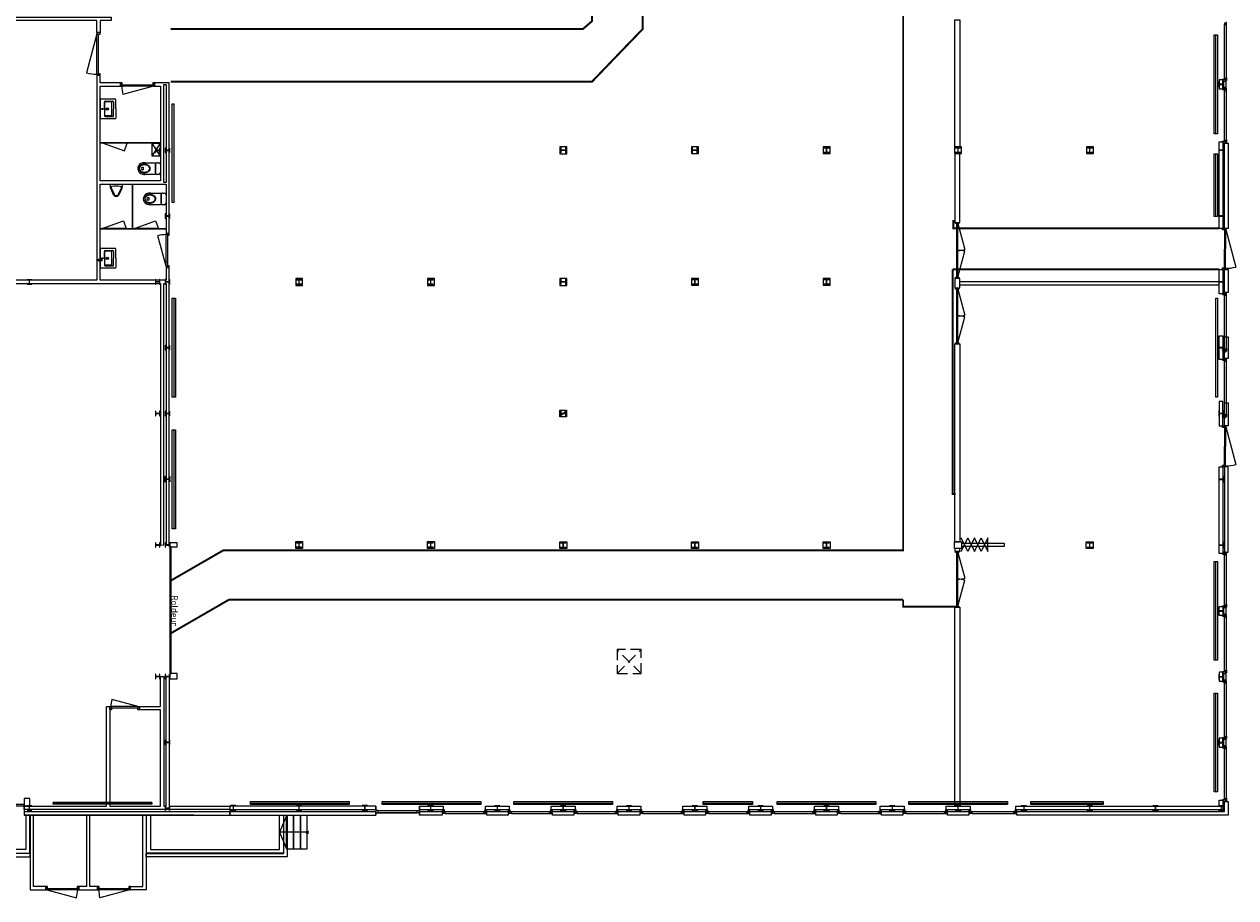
# Model space of a CAD drawing. Header units: millimetres. Extents: x 7256 to 213640, y 21030 to 164335.
# Tile 20 of 70: x 96613 to 133428, y 33740 to 60280. Entities that reach past the tile are written whole.
import ezdxf

# ---------------------------------------------------------------- set-up
doc = ezdxf.new("R2010")
doc.units = ezdxf.units.MM
doc.header["$LTSCALE"] = 100
for name, pattern in [('DASHED2', [9.525, 6.35, -3.175]), ('HIDDEN', [9.525, 6.35, -3.175]), ('HIDDEN2', [4.7625, 3.175, -1.5875])]:
    doc.linetypes.add(name, pattern=pattern)
for name, color, linetype in [('AA28----_KONSTRUKTIE', 252, 'Continuous'), ('AL21----_BUITENWAND', 3, 'Continuous'), ('AL22----_BINNENWAND', 2, 'Continuous'), ('AL24----_TRAPPEN', 8, 'Continuous'), ('AL28----_KONSTRUKTIE_BETON', 3, 'Continuous'), ('AL28----_KONSTRUKTIE_STAAL', 1, 'Continuous'), ('AL31----_BUITENKOZIJNEN', 1, 'Continuous'), ('AL32----_BINNENKOZIJNEN', 1, 'Continuous'), ('AL33----_VLOEROPENINGEN', 1, 'HIDDEN2'), ('AL43----_VLOERAFW_Metaalhal', 8, 'DASHED2'), ('AL51----_RADIATOREN', 8, 'Continuous'), ('AL74----_SANITAIR', 7, 'Continuous')]:
    doc.layers.add(name, color=color, linetype=linetype)
doc.styles.add('KW1C', font='isocpeur.ttf', dxfattribs={"height": 250})

# ---------------------------------------------------------------- blocks, each defined once
blk = doc.blocks.new('HEA 160')
at = {"layer": 'AA28----_KONSTRUKTIE'}
h = blk.add_hatch(color=256, dxfattribs=at)
h.dxf.hatch_style = 1
h.paths.add_polyline_path([(80, -76), (80, -67), (18, -67, -0.414214), (3, -52), (3, 52, -0.414214), (18, 67), (80, 67), (80, 76), (-80, 76), (-80, 67), (-18, 67, -0.414214), (-3, 52), (-3, -52, -0.414214), (-18, -67), (-80, -67), (-80, -76)])
at = {"layer": 'AL28----_KONSTRUKTIE_STAAL'}
blk.add_lwpolyline([(-80, 76), (-80, 67), (-18, 67, -0.414214), (-3, 52), (-3, -52, -0.414214), (-18, -67), (-80, -67), (-80, -76), (80, -76), (80, -67), (18, -67, -0.414214), (3, -52), (3, 52, -0.414214), (18, 67), (80, 67), (80, 76)], format="xyb", close=True, dxfattribs=at)
blk = doc.blocks.new('*U133')
at = {"layer": 'AL32----_BINNENKOZIJNEN'}
for points in [[(-900, 50), (-865, 50), (-865, 9), (-850, 9), (-850, -50), (-900, -50)], [(-865, 9), (-35, 9), (-35, 50), (-865, 50)], [(-50, -50), (-50, 9), (-35, 9), (-35, 50), (0, 50), (0, -50)]]:
    blk.add_lwpolyline(points, close=True, dxfattribs=at)
blk.add_lwpolyline([(-35, 50), (-837, 265)], dxfattribs=at)
blk.add_arc((-35, 50), 830, 165, 180, dxfattribs=at)
blk = doc.blocks.new('*U135')
at = {"layer": 'AL31----_BUITENKOZIJNEN'}
for points in [[(-1250, 50), (-1215, 50), (-1215, 9), (-1200, 9), (-1200, -50), (-1250, -50)], [(-1215, 9), (-35, 9), (-35, 50), (-1215, 50)], [(-50, -50), (-50, 9), (-35, 9), (-35, 50), (0, 50), (0, -50)]]:
    blk.add_lwpolyline(points, close=True, dxfattribs=at)
blk.add_lwpolyline([(-1215, 50), (-74, 356)], dxfattribs=at)
blk.add_arc((-1265, 50), 1230, 0, 14.3972, dxfattribs=at)
blk = doc.blocks.new('*U173')
at = {"layer": 'AL32----_BINNENKOZIJNEN'}
for points in [[(-1700, 50), (-1665, 50), (-1665, -50), (-1700, -50)], [(-1665, 21), (-1665, -21), (-35, -21), (-35, 21)], [(-35, 50), (0, 50), (0, -50), (-35, -50)]]:
    blk.add_lwpolyline(points, close=True, dxfattribs=at)
for points in [[(-850, 21), (-850, -21)], [(-1665, -21), (-878, -232)], [(-35, -21), (-822, -232)]]:
    blk.add_lwpolyline(points, dxfattribs=at)
for centre, start, end in [((-1665, -21), 345, 0.0009), ((-35, -21), 179.9991, 195)]:
    blk.add_arc(centre, 815, start, end, dxfattribs=at)
blk = doc.blocks.new('*U170')
at = {"layer": 'AL32----_BINNENKOZIJNEN'}
for points in [[(-1300, -50), (-1265, -50), (-1265, -9), (-1250, -9), (-1250, 50), (-1300, 50)], [(-50, 50), (-50, -9), (-35, -9), (-35, -50), (0, -50), (0, 50)], [(-1265, -9), (-35, -9), (-35, -50), (-1265, -50)]]:
    blk.add_lwpolyline(points, close=True, dxfattribs=at)
blk.add_lwpolyline([(-1265, -50), (-77, -368)], dxfattribs=at)
blk.add_arc((-1265, -50), 1230, 345, 0, dxfattribs=at)
blk = doc.blocks.new('*U212')
at = {"layer": 'AL31----_BUITENKOZIJNEN'}
for points in [[(-1000, -50), (-965, -50), (-965, -9), (-950, -9), (-950, 50), (-1000, 50)], [(-50, 50), (-50, -9), (-35, -9), (-35, -50), (0, -50), (0, 50)], [(-965, -9), (-35, -9), (-35, -50), (-965, -50)]]:
    blk.add_lwpolyline(points, close=True, dxfattribs=at)
blk.add_lwpolyline([(-965, -50), (-67, -291)], dxfattribs=at)
blk.add_arc((-965, -50), 930, 345, 0, dxfattribs=at)
blk = doc.blocks.new('*U213')
at = {"layer": 'AL31----_BUITENKOZIJNEN'}
for points in [[(-1000, -50), (-965, -50), (-965, -9), (-950, -9), (-950, 50), (-1000, 50)], [(-50, 50), (-50, -9), (-35, -9), (-35, -50), (0, -50), (0, 50)], [(-965, -9), (-35, -9), (-35, -50), (-965, -50)]]:
    blk.add_lwpolyline(points, close=True, dxfattribs=at)
blk.add_lwpolyline([(-35, -50), (-933, -291)], dxfattribs=at)
blk.add_arc((-35, -50), 930, 180, 195, dxfattribs=at)
blk = doc.blocks.new('HEA 140')
at = {"layer": 'AL28----_KONSTRUKTIE_BETON'}
h = blk.add_hatch(color=7, dxfattribs=at)
h.dxf.hatch_style = 1
h.paths.add_polyline_path([(3, -46), (3, 46, -0.414214), (15, 58), (70, 58), (70, 66), (-70, 66), (-70, 58), (-15, 58, -0.414214), (-3, 46), (-3, -46, -0.414214), (-15, -58), (-70, -58), (-70, -66), (70, -66), (70, -58), (15, -58, -0.414214)])
blk.add_lwpolyline([(-70, 66), (-70, 58), (-15, 58, -0.414214), (-3, 46), (-3, -46, -0.414214), (-15, -58), (-70, -58), (-70, -66), (70, -66), (70, -58), (15, -58, -0.414214), (3, -46), (3, 46, -0.414214), (15, 58), (70, 58), (70, 66)], format="xyb", close=True, dxfattribs=at)
blk = doc.blocks.new('*U159')
at = {"layer": 'AL32----_BINNENKOZIJNEN'}
for points in [[(-1030, -50), (-995, -50), (-995, -9), (-980, -9), (-980, 50), (-1030, 50)], [(-50, 50), (-50, -9), (-35, -9), (-35, -50), (0, -50), (0, 50)], [(-995, -9), (-35, -9), (-35, -50), (-995, -50)]]:
    blk.add_lwpolyline(points, close=True, dxfattribs=at)
blk.add_lwpolyline([(-35, -50), (-962, -298)], dxfattribs=at)
blk.add_arc((-35, -50), 960, 180, 195, dxfattribs=at)
blk = doc.blocks.new('74 Wastafel Catelano new light')
at = {"layer": 'AL74----_SANITAIR', "transparency": 33554687}
for p, q in [((-485, 0, 0), (-485, 285, 0)), ((-485, 0, 0), (-485, -285, 0)), ((-460, 310, 0), (-3, 310, 0)), ((-420, 216, 0), (-420, 0, 0)), ((-420, -216, 0), (-420, 0, 0)), ((-155, 241, 0), (-395, 241, 0)), ((-367, 199, 0), (-367, -199, 0)), ((-347, 219, 0), (-166, 219, 0)), ((-146, 199, 0), (-146, -199, 0)), ((-130, 0, 0), (-130, 211, 0)), ((-130, 0, 0), (-130, -216, 0)), ((0, -307, 0), (0, 307, 0)), ((-460, -310, 0), (-3, -310, 0)), ((-155, -241, 0), (-395, -241, 0)), ((-347, -219, 0), (-166, -219, 0))]:
    blk.add_line(p, q, dxfattribs=at)
for radius in [38, 22.5]:
    blk.add_circle((-218, 0, 0), radius, dxfattribs=at)
at = {"layer": 'AL74----_SANITAIR', "linetype": 'HIDDEN', "ltscale": 15, "transparency": 33554687}
blk.add_circle((-66, 0, 0), 17.5, dxfattribs=at)
at = {"layer": 'AL74----_SANITAIR', "transparency": 33554687}
for centre, radius, start, end in [((-460, 285, 0), 25, 90, 180), ((-395, 216, 0), 25, 90, 180), ((-347, 199, 0), 20, 90, 180), ((-166, 199, 0), 20, 0, 90), ((-159, 212, 0), 29.2, 358.7941, 81.7656), ((-3, 307, 0), 3, 0, 90), ((-460, -285, 0), 25, 180, 270), ((-395, -216, 0), 25, 180, 270), ((-347, -199, 0), 20, 180, 270), ((-166, -199, 0), 20, 270, 0), ((-155, -216, 0), 25, 270, 0), ((-3, -307, 0), 3, 270, 0)]:
    blk.add_arc(centre, radius, start, end, dxfattribs=at)
blk.add_ellipse((-133, 0, 0), major_axis=(0, 12.5), ratio=0.087874, dxfattribs=at)
blk = doc.blocks.new('74_koof_standleiding_250x400')
at = {"layer": 'AL74----_SANITAIR', "transparency": 33554687}
for p, q in [((-125, -200), (-125, 200)), ((-125, 200), (125, 200)), ((-125, -200), (125, 200)), ((125, -200), (-125, 200)), ((125, -200), (125, 200)), ((125, -200), (-125, -200))]:
    blk.add_line(p, q, dxfattribs=at)
blk = doc.blocks.new('74_Toiletpot')
at = {"layer": 'AL74----_SANITAIR', "transparency": 33554687}
for points in [[(319, -177), (0, -177), (0, 177), (319, 177)], [(400, -41), (369, -41), (369, 41), (400, 41)]]:
    blk.add_lwpolyline(points, dxfattribs=at)
for points in [[(333, -136, -0.125981), (239, -113, -0.304146), (169, 5, -0.261834), (240, 111, -0.111638), (333, 136, -0.126444)], [(333, -121, -0.127566), (246, -100, -0.304652), (184, 4, -0.261523), (247, 98, -0.110336), (333, 121, -0.110336), (420, 98, -0.261523), (483, 4, -0.304652), (421, -100, -0.126731), (333, -121, 0.126731)], [(319, -177, 0.139383), (446, -150, 0.303167), (539, 7, 0.262403), (446, 148, 0.126345), (319, 177)], [(333, -136, 0.125981), (427, -113, 0.304146), (498, 5, 0.261834), (427, 111, 0.111638), (333, 136, 0.126444)]]:
    blk.add_lwpolyline(points, format="xyb", dxfattribs=at)
blk.add_arc((394, 0), 42, 279.2709, 80.7291, dxfattribs=at)
blk = doc.blocks.new('74_Stortbak')
at = {"layer": 'AL74----_SANITAIR', "transparency": 33554687}
for p, q in [((-150, -123), (-150, 131)), ((-100, 181), (-50, 181)), ((0, 131), (0, -131)), ((-50, -173), (-100, -173))]:
    blk.add_line(p, q, dxfattribs=at)
for centre, start, end in [((-100, 131), 90, 180), ((-50, 131), 0, 90), ((-100, -123), 180, 270), ((-50, -123), 270, 0)]:
    blk.add_arc(centre, 50, start, end, dxfattribs=at)
blk = doc.blocks.new('WC 24')
at = {"layer": 'AL74----_SANITAIR'}
blk.add_blockref('74_Stortbak', (150, -8), dxfattribs=at)
at = {"layer": 'AL74----_SANITAIR', "transparency": 33554687}
blk.add_blockref('74_Toiletpot', (150, -4), dxfattribs=at)
blk = doc.blocks.new('*U220')
at = {"layer": 'AL74----_SANITAIR', "linetype": 'ByBlock', "lineweight": 15, "transparency": 33554687}
for p, q in [((175, -75), (175, 0)), ((-160, -146), (-82, -321)), ((-137, -136), (-59, -311)), ((59, -311), (137, -136)), ((82, -321), (160, -146)), ((137, -136), (137, -136))]:
    blk.add_line(p, q, dxfattribs=at)
blk.add_lwpolyline([(175, 0), (-175, 0), (-175, -75)], dxfattribs=at)
for centre, radius, start, end in [((0, -75), 175, 180.0006, 203.875), ((-114, -94), 34.7, 103.2994, 189.4108), ((0, -75), 150, 189.4129, 203.8777), ((0, -575), 529, 76.7003, 103.2997), ((0, -285), 90, 203.8766, 336.1234), ((0, -285), 65, 203.877, 336.123), ((114, -94), 34.7, 350.5906, 76.7032), ((0, -75), 150, 336.1241, 350.5875), ((0, -75), 175, 336.1234, 359.9993)]:
    blk.add_arc(centre, radius, start, end, dxfattribs=at)
blk = doc.blocks.new('74_kraan_01')
at = {"layer": 'AL74----_SANITAIR', "transparency": 33554687}
for p, q in [((-19, -22), (-22, 0)), ((-19, -102), (-19, -22)), ((19, -22), (22, 0)), ((19, -22), (19, -102))]:
    blk.add_line(p, q, dxfattribs=at)
blk.add_circle((0, 0), 21.8, dxfattribs=at)
blk.add_arc((0, -102), 19.4, 180, 0, dxfattribs=at)
blk = doc.blocks.new('33_kruipluik_730x730')
at = {"layer": 'AL33----_VLOEROPENINGEN'}
for p, q in [((365, -365), (-365, 365)), ((-365, -365), (365, 365))]:
    blk.add_line(p, q, dxfattribs=at)
blk.add_lwpolyline([(-365, 365), (-365, -365), (365, -365), (365, 365)], close=True, dxfattribs=at)
blk = doc.blocks.new('Route metaalhal')
at = {"layer": 'AL43----_VLOERAFW_Metaalhal', "const_width": 60}
for points in [[(46, -3798), (46, -1695), (6476, -1695), (6476, -1900)], [(-3496, -24055), (6476, -24055), (6476, -1900)], [(-15784, -8220), (-3257, -8220), (-2980, -7981), (-2980, -3903)], [(-1440, -3903), (-1440, -8220), (-2980, -9820), (-15784, -9820)], [(-2980, -3903), (-3655, -3903)], [(-1440, -3903), (46, -3903)], [(16080, -14275), (8003, -14275), (8003, -14051), (8043, -14051)], [(9130, -15525), (8630, -15525), (7976, -15525)], [(7976, -15525), (7976, -22350), (8073, -22350)], [(8630, -15525), (9630, -15525), (16080, -15525)], [(-14178, -24055), (-3496, -24055), (-3496, -24055), (-14178, -24055), (-15773, -24976)], [(-2014, -25555), (-14005, -25555), (-15773, -26576)], [(6476, -25555), (-2044, -25555), (-2044, -25555)], [(6476, -25555), (6476, -25768), (8073, -25768)]]:
    blk.add_lwpolyline(points, dxfattribs=at)

msp = doc.modelspace()

# ---------------------------------------------------------------- hatches: boundary and pattern name
at = {"layer": 'AL24----_TRAPPEN', "linetype": 'Continuous', "lineweight": 0}
msp.add_hatch(color=256, dxfattribs=at).paths.add_polyline_path([(105213, 35767, 1), (105213, 35692, 1)])
msp.add_hatch(color=256, dxfattribs=at).paths.add_polyline_path([(105213, 35767, 1), (105213, 35692, 1)])

# ---------------------------------------------------------------- linework, layer by layer
at = {"layer": 'AL21----_BUITENWAND'}
for points in [[(132926, 58316), (133036, 58316), (133036, 58592), (132926, 58592)], [(132925, 56707), (133035, 56707), (133035, 54079), (132925, 54079)], [(133088, 56669), (133198, 56669), (133198, 54079), (133085, 54079)], [(132925, 52829), (133035, 52829), (133035, 52091), (132925, 52091)], [(133085, 52829), (133195, 52829), (133195, 52129), (133085, 52129)], [(132925, 50817), (133035, 50817), (133035, 50091), (132925, 50091)], [(133085, 50779), (133195, 50779), (133195, 50129), (133085, 50129)], [(132925, 48079), (133035, 48079), (133035, 48817), (132925, 48817)], [(133085, 48779), (133195, 48779), (133195, 48079), (133085, 48079)], [(132925, 46829), (133035, 46829), (133035, 44201), (132925, 44201)], [(133085, 44239), (133195, 44239), (133195, 46829), (133085, 46829)], [(132925, 42592), (133035, 42592), (133035, 42316), (132925, 42316)], [(132925, 40592), (132925, 40316), (133035, 40316), (133035, 40592)], [(96614, 36519), (99113, 36519), (99113, 39547), (99212, 39547), (99212, 36519), (100751, 36519), (100751, 39447), (100112, 39447), (100112, 39547), (100751, 39547), (100751, 40461), (100851, 40461), (100851, 36519), (100921, 36519), (100921, 40458), (101021, 40458), (101021, 36519), (102865, 36519), (102865, 36419), (96614, 36419)], [(132925, 38316), (133035, 38316), (133035, 38592), (132925, 38592)], [(107302, 36419), (107302, 36519), (102865, 36519), (102865, 36419)], [(108621, 36524), (109347, 36524), (109347, 36414), (108621, 36414)], [(110627, 36519), (111353, 36519), (111353, 36409), (110627, 36409)], [(112627, 36519), (113353, 36519), (113353, 36409), (112627, 36409)], [(114627, 36519), (115353, 36519), (115353, 36409), (114627, 36409)], [(116627, 36519), (117353, 36519), (117353, 36409), (116627, 36409)], [(118627, 36519), (119353, 36519), (119353, 36409), (118627, 36409)], [(120627, 36519), (121353, 36519), (121353, 36409), (120627, 36409)], [(122627, 36519), (123353, 36519), (123353, 36409), (122627, 36409)], [(124627, 36519), (125353, 36519), (125353, 36409), (124627, 36409)], [(126740, 36409), (126740, 36519), (132925, 36519), (132925, 36707), (133035, 36707), (133035, 36409)], [(126778, 36249), (126778, 36359), (133085, 36359), (133085, 36669), (133195, 36669), (133195, 36249)], [(102865, 36349), (102865, 36249), (107302, 36249), (107302, 36349)], [(108621, 36359), (109315, 36359), (109315, 36249), (108621, 36249)], [(110665, 36359), (111315, 36359), (111315, 36249), (110665, 36249)], [(112665, 36359), (113315, 36359), (113315, 36249), (112665, 36249)], [(114665, 36359), (115315, 36359), (115315, 36249), (114665, 36249)], [(116665, 36359), (117315, 36359), (117315, 36249), (116665, 36249)], [(118665, 36359), (119315, 36359), (119315, 36249), (118665, 36249)], [(120665, 36359), (121315, 36359), (121315, 36249), (120665, 36249)], [(122665, 36359), (123315, 36359), (123315, 36249), (122665, 36249)], [(124665, 36359), (125315, 36359), (125315, 36249), (124665, 36249)]]:
    msp.add_lwpolyline(points, close=True, dxfattribs=at)
for points in [[(96614, 36519), (96614, 36249)], [(102865, 36519), (102865, 36249)], [(102865, 36519), (102865, 36249)], [(107302, 36519), (107302, 36249)], [(108621, 36524), (108621, 36249)], [(92507, 36249), (92507, 34980), (96789, 34980), (96789, 35080), (92607, 35080), (92607, 36249)], [(92617, 36249), (92617, 35090), (96784, 35090), (96784, 36249)], [(96664, 36249), (96664, 35210), (92737, 35210), (92737, 36249)], [(101766, 36349), (96614, 36349)], [(101766, 36249), (96614, 36249)], [(96794, 36249), (96794, 33980), (97268, 33980), (97268, 34080), (96894, 34080), (96894, 36249)], [(98505, 36249), (98505, 34080), (98268, 34080), (98268, 33980), (98843, 33980), (98843, 34080), (98605, 34080), (98605, 36249)], [(100317, 36249), (100317, 33980), (99842, 33980), (99842, 34080), (100217, 34080), (100217, 36249)], [(104604, 36249), (104604, 34980), (100322, 34980), (100322, 35080), (104504, 35080), (104504, 36249)], [(104494, 36249), (104494, 35090), (100327, 35090), (100327, 36249)], [(100447, 36249), (100447, 35210), (104374, 35210), (104374, 36249)], [(96789, 34980), (96789, 35210), (96784, 35210)]]:
    msp.add_lwpolyline(points, dxfattribs=at)
at = {"layer": 'AL21----_BUITENWAND', "linetype": 'Continuous', "lineweight": 0, "flags": 128}
msp.add_lwpolyline([(96784, 35090), (96784, 35210)], dxfattribs=at)
at = {"layer": 'AL22----_BINNENWAND'}
for points in [[(92839, 60397), (92838, 60497), (99254, 60497), (99254, 60397), (98923, 60397), (98923, 60028), (98823, 60028), (98823, 60397)], [(124888, 60410), (125038, 60410), (125038, 56559), (124888, 56559)], [(100851, 58448), (100921, 58448), (100921, 55470), (100851, 55470)], [(112891, 56556), (112891, 56346), (113101, 56346), (113101, 56556)], [(116891, 56559), (116891, 56349), (117101, 56349), (117101, 56559)], [(120888, 56559), (120888, 56349), (121098, 56349), (121098, 56559)], [(124885, 56559), (124885, 56349), (125095, 56349), (125095, 56559)], [(124888, 56349), (124888, 54259), (125038, 54259), (125038, 56349)], [(128894, 56559), (128894, 56349), (129104, 56349), (129104, 56559)], [(104861, 52557), (104861, 52347), (105071, 52347), (105071, 52557)], [(108865, 52557), (108865, 52347), (109075, 52347), (109075, 52557)], [(112891, 52556), (112891, 52346), (113101, 52346), (113101, 52556)], [(116894, 52559), (116894, 52349), (117104, 52349), (117104, 52559)], [(120894, 52559), (120894, 52349), (121104, 52349), (121104, 52559)], [(124888, 52559), (124888, 52268), (125038, 52268), (125038, 52559)], [(124888, 50568), (125038, 50568), (125038, 44559), (124888, 44559)], [(112885, 48559), (113095, 48559), (113095, 48349), (112885, 48349)], [(104861, 44563), (105071, 44563), (105071, 44353), (104861, 44353)], [(108865, 44563), (109075, 44563), (109075, 44353), (108865, 44353)], [(112888, 44559), (113098, 44559), (113098, 44349), (112888, 44349)], [(116888, 44559), (117098, 44559), (117098, 44349), (116888, 44349)], [(120894, 44559), (121104, 44559), (121104, 44349), (120894, 44349)], [(124885, 44559), (125095, 44559), (125095, 44349), (124885, 44349)], [(128885, 44559), (129095, 44559), (129095, 44349), (128885, 44349)], [(124888, 44349), (124888, 44268), (125038, 44268), (125038, 44349)]]:
    msp.add_lwpolyline(points, close=True, dxfattribs=at)
for points in [[(92838, 52402), (100751, 52402), (100751, 44457), (100851, 44458), (100851, 52402), (100921, 52402), (100921, 44457), (101021, 44457), (101021, 52892), (100921, 52892), (100921, 52502), (98923, 52502), (98923, 55420), (100921, 55420), (100921, 53922), (101021, 53922), (101021, 58498), (100572, 58498), (100572, 58398), (100751, 58398), (100751, 55520), (98923, 55520), (98923, 58398), (99542, 58398), (99542, 58498), (98923, 58498), (98923, 58728), (98823, 58728), (98823, 52502), (92839, 52502)], [(125038, 52463), (132925, 52463)], [(125038, 52363), (132925, 52363)], [(112885, 48349), (113095, 48559)], [(125084, 44256), (125287, 44675), (125490, 44256), (125692, 44675), (125895, 44256), (125895, 44675), (125692, 44256), (125490, 44675), (125287, 44256), (125084, 44675)], [(125095, 44516), (126389, 44516), (126389, 44416), (125095, 44416)], [(124888, 36519), (124888, 42568), (125038, 42568), (125038, 36519)]]:
    msp.add_lwpolyline(points, dxfattribs=at)
at = {"layer": 'AL24----_TRAPPEN', "linetype": 'Continuous', "lineweight": 0}
for p, q in [((104584, 36229), (104374, 35729)), ((104584, 36229), (104584, 35230)), ((104584, 35230), (104584, 36229)), ((104794, 36229), (104794, 35230)), ((104794, 35230), (104794, 36229)), ((105003, 36229), (105003, 35230)), ((105003, 35230), (105003, 36229)), ((105213, 35230), (105213, 36229)), ((104584, 35729), (104374, 35729)), ((104374, 35729), (104584, 35230)), ((105003, 35729), (104584, 35729)), ((105213, 35729), (105003, 35729)), ((104584, 35230), (104794, 35230)), ((104794, 35230), (105003, 35230)), ((105003, 35230), (105213, 35230))]:
    msp.add_line(p, q, dxfattribs=at)
at = {"layer": 'AL24----_TRAPPEN', "linetype": 'Continuous', "lineweight": 0, "flags": 128}
msp.add_lwpolyline([(105213, 35767, 1), (105213, 35692, 1)], format="xyb", close=True, dxfattribs=at)
at = {"layer": 'AL31----_BUITENKOZIJNEN'}
for points in [[(133089, 60272), (133126, 60272), (133126, 60254), (133149, 60254), (133149, 60334), (133126, 60334), (133126, 60316), (133089, 60316)], [(133021, 58592), (133021, 58610), (133089, 58610), (133089, 58592)], [(133036, 58554), (133126, 58554), (133126, 58592), (133036, 58592)], [(133089, 58592), (133089, 58636), (133126, 58636), (133126, 58654), (133149, 58654), (133149, 58574), (133126, 58574), (133126, 58592)], [(133021, 58316), (133021, 58298), (133089, 58298), (133089, 58316)], [(133036, 58316), (133126, 58316), (133126, 58354), (133036, 58354)], [(133089, 58272), (133126, 58272), (133126, 58254), (133149, 58254), (133149, 58334), (133126, 58334), (133126, 58316), (133089, 58316)], [(133021, 56707), (133021, 56725), (133089, 56725), (133089, 56707)], [(133036, 56669), (133126, 56669), (133126, 56707), (133036, 56707)], [(133089, 56707), (133089, 56751), (133126, 56751), (133126, 56769), (133149, 56769), (133149, 56689), (133126, 56689), (133126, 56707)], [(133020, 52091), (133020, 52073), (133088, 52073), (133088, 52091)], [(133035, 52091), (133125, 52091), (133125, 52129), (133035, 52129)], [(133088, 52047), (133125, 52047), (133125, 52029), (133148, 52029), (133148, 52109), (133125, 52109), (133125, 52091), (133088, 52091)], [(133020, 50367), (133020, 50385), (133088, 50385), (133088, 50367)], [(133020, 50091), (133020, 50073), (133088, 50073), (133088, 50091)], [(133035, 50329), (133125, 50329), (133125, 50367), (133035, 50367)], [(133035, 50091), (133125, 50091), (133125, 50129), (133035, 50129)], [(133088, 50367), (133088, 50411), (133125, 50411), (133125, 50429), (133148, 50429), (133148, 50349), (133125, 50349), (133125, 50367)], [(133088, 50047), (133125, 50047), (133125, 50029), (133148, 50029), (133148, 50109), (133125, 50109), (133125, 50091), (133088, 50091)], [(133020, 48367), (133020, 48385), (133088, 48385), (133088, 48367)], [(133035, 48329), (133125, 48329), (133125, 48367), (133035, 48367)], [(133088, 48367), (133088, 48411), (133125, 48411), (133125, 48429), (133148, 48429), (133148, 48349), (133125, 48349), (133125, 48367)], [(101033, 44528), (101033, 44403), (101258, 44403), (101258, 44528)], [(101073, 44403), (101033, 44403), (101033, 40556), (101073, 40556)], [(133020, 44201), (133020, 44183), (133088, 44183), (133088, 44201)], [(133035, 44201), (133125, 44201), (133125, 44239), (133035, 44239)], [(133088, 44157), (133125, 44157), (133125, 44139), (133148, 44139), (133148, 44219), (133125, 44219), (133125, 44201), (133088, 44201)], [(133020, 42592), (133020, 42610), (133088, 42610), (133088, 42592)], [(133035, 42554), (133125, 42554), (133125, 42592), (133035, 42592)], [(133035, 42316), (133125, 42316), (133125, 42354), (133035, 42354)], [(133088, 42592), (133088, 42636), (133125, 42636), (133125, 42654), (133148, 42654), (133148, 42574), (133125, 42574), (133125, 42592)], [(133020, 42316), (133020, 42298), (133088, 42298), (133088, 42316)], [(133088, 42272), (133125, 42272), (133125, 42254), (133148, 42254), (133148, 42334), (133125, 42334), (133125, 42316), (133088, 42316)], [(101033, 40556), (101033, 40391), (101258, 40391), (101258, 40556)], [(133020, 40592), (133020, 40610), (133088, 40610), (133088, 40592)], [(133035, 40554), (133125, 40554), (133125, 40592), (133035, 40592)], [(133088, 40592), (133088, 40636), (133125, 40636), (133125, 40654), (133148, 40654), (133148, 40574), (133125, 40574), (133125, 40592)], [(133020, 40316), (133020, 40298), (133088, 40298), (133088, 40316)], [(133035, 40316), (133125, 40316), (133125, 40354), (133035, 40354)], [(133088, 40272), (133125, 40272), (133125, 40254), (133148, 40254), (133148, 40334), (133125, 40334), (133125, 40316), (133088, 40316)], [(133020, 38592), (133020, 38610), (133088, 38610), (133088, 38592)], [(133020, 38316), (133020, 38298), (133088, 38298), (133088, 38316)], [(133035, 38554), (133125, 38554), (133125, 38592), (133035, 38592)], [(133035, 38316), (133125, 38316), (133125, 38354), (133035, 38354)], [(133088, 38592), (133088, 38636), (133125, 38636), (133125, 38654), (133148, 38654), (133148, 38574), (133125, 38574), (133125, 38592)], [(133088, 38272), (133125, 38272), (133125, 38254), (133148, 38254), (133148, 38334), (133125, 38334), (133125, 38316), (133088, 38316)], [(93164, 36570), (93164, 36530), (96614, 36530), (96614, 36570)], [(96614, 36530), (96779, 36530), (96779, 36755), (96614, 36755)], [(133020, 36707), (133020, 36725), (133088, 36725), (133088, 36707)], [(133035, 36669), (133125, 36669), (133125, 36707), (133035, 36707)], [(133088, 36707), (133088, 36751), (133125, 36751), (133125, 36769), (133148, 36769), (133148, 36689), (133125, 36689), (133125, 36707)], [(96614, 36349), (96614, 36249), (102865, 36249), (102865, 36349)], [(107302, 36389), (107302, 36319), (107382, 36319), (107382, 36335), (107365, 36335), (107365, 36389)], [(108621, 36389), (108621, 36319), (108541, 36319), (108541, 36335), (108558, 36335), (108558, 36389)], [(109315, 36409), (109315, 36319), (109353, 36319), (109353, 36409)], [(109353, 36356), (109397, 36356), (109397, 36319), (109415, 36319), (109415, 36296), (109335, 36296), (109335, 36319), (109353, 36319)], [(109353, 36424), (109371, 36424), (109371, 36356), (109353, 36356)], [(110583, 36356), (110583, 36319), (110565, 36319), (110565, 36296), (110645, 36296), (110645, 36319), (110627, 36319), (110627, 36356)], [(110627, 36424), (110609, 36424), (110609, 36356), (110627, 36356)], [(110627, 36409), (110627, 36319), (110665, 36319), (110665, 36409)], [(111315, 36409), (111315, 36319), (111353, 36319), (111353, 36409)], [(111353, 36356), (111397, 36356), (111397, 36319), (111415, 36319), (111415, 36296), (111335, 36296), (111335, 36319), (111353, 36319)], [(111353, 36424), (111371, 36424), (111371, 36356), (111353, 36356)], [(112583, 36356), (112583, 36319), (112565, 36319), (112565, 36296), (112645, 36296), (112645, 36319), (112627, 36319), (112627, 36356)], [(112627, 36424), (112609, 36424), (112609, 36356), (112627, 36356)], [(112627, 36409), (112627, 36319), (112665, 36319), (112665, 36409)], [(113315, 36409), (113315, 36319), (113353, 36319), (113353, 36409)], [(113353, 36356), (113397, 36356), (113397, 36319), (113415, 36319), (113415, 36296), (113335, 36296), (113335, 36319), (113353, 36319)], [(113353, 36424), (113371, 36424), (113371, 36356), (113353, 36356)], [(114583, 36356), (114583, 36319), (114565, 36319), (114565, 36296), (114645, 36296), (114645, 36319), (114627, 36319), (114627, 36356)], [(114627, 36424), (114609, 36424), (114609, 36356), (114627, 36356)], [(114627, 36409), (114627, 36319), (114665, 36319), (114665, 36409)], [(115315, 36409), (115315, 36319), (115353, 36319), (115353, 36409)], [(115353, 36356), (115397, 36356), (115397, 36319), (115415, 36319), (115415, 36296), (115335, 36296), (115335, 36319), (115353, 36319)], [(115353, 36424), (115371, 36424), (115371, 36356), (115353, 36356)], [(116583, 36356), (116583, 36319), (116565, 36319), (116565, 36296), (116645, 36296), (116645, 36319), (116627, 36319), (116627, 36356)], [(116627, 36424), (116609, 36424), (116609, 36356), (116627, 36356)], [(116627, 36409), (116627, 36319), (116665, 36319), (116665, 36409)], [(117315, 36409), (117315, 36319), (117353, 36319), (117353, 36409)], [(117353, 36356), (117397, 36356), (117397, 36319), (117415, 36319), (117415, 36296), (117335, 36296), (117335, 36319), (117353, 36319)], [(117353, 36424), (117371, 36424), (117371, 36356), (117353, 36356)], [(118583, 36356), (118583, 36319), (118565, 36319), (118565, 36296), (118645, 36296), (118645, 36319), (118627, 36319), (118627, 36356)], [(118627, 36424), (118609, 36424), (118609, 36356), (118627, 36356)], [(118627, 36409), (118627, 36319), (118665, 36319), (118665, 36409)], [(119315, 36409), (119315, 36319), (119353, 36319), (119353, 36409)], [(119353, 36356), (119397, 36356), (119397, 36319), (119415, 36319), (119415, 36296), (119335, 36296), (119335, 36319), (119353, 36319)], [(119353, 36424), (119371, 36424), (119371, 36356), (119353, 36356)], [(120583, 36356), (120583, 36319), (120565, 36319), (120565, 36296), (120645, 36296), (120645, 36319), (120627, 36319), (120627, 36356)], [(120627, 36424), (120609, 36424), (120609, 36356), (120627, 36356)], [(120627, 36409), (120627, 36319), (120665, 36319), (120665, 36409)], [(121315, 36409), (121315, 36319), (121353, 36319), (121353, 36409)], [(121353, 36356), (121397, 36356), (121397, 36319), (121415, 36319), (121415, 36296), (121335, 36296), (121335, 36319), (121353, 36319)], [(121353, 36424), (121371, 36424), (121371, 36356), (121353, 36356)], [(122583, 36356), (122583, 36319), (122565, 36319), (122565, 36296), (122645, 36296), (122645, 36319), (122627, 36319), (122627, 36356)], [(122627, 36424), (122609, 36424), (122609, 36356), (122627, 36356)], [(122627, 36409), (122627, 36319), (122665, 36319), (122665, 36409)], [(123315, 36409), (123315, 36319), (123353, 36319), (123353, 36409)], [(123353, 36356), (123397, 36356), (123397, 36319), (123415, 36319), (123415, 36296), (123335, 36296), (123335, 36319), (123353, 36319)], [(123353, 36424), (123371, 36424), (123371, 36356), (123353, 36356)], [(124583, 36356), (124583, 36319), (124565, 36319), (124565, 36296), (124645, 36296), (124645, 36319), (124627, 36319), (124627, 36356)], [(124627, 36424), (124609, 36424), (124609, 36356), (124627, 36356)], [(124627, 36409), (124627, 36319), (124665, 36319), (124665, 36409)], [(125314, 36409), (125314, 36319), (125352, 36319), (125352, 36409)], [(125352, 36356), (125396, 36356), (125396, 36319), (125414, 36319), (125414, 36296), (125334, 36296), (125334, 36319), (125352, 36319)], [(125352, 36424), (125370, 36424), (125370, 36356), (125352, 36356)], [(126696, 36356), (126696, 36319), (126678, 36319), (126678, 36296), (126758, 36296), (126758, 36319), (126740, 36319), (126740, 36356)], [(126740, 36424), (126722, 36424), (126722, 36356), (126740, 36356)], [(126740, 36409), (126740, 36319), (126778, 36319), (126778, 36409)]]:
    msp.add_lwpolyline(points, close=True, dxfattribs=at)
for points in [[(133089, 58636), (133089, 60272)], [(133149, 58654), (133149, 60254)], [(133126, 58554), (133126, 58354)], [(133089, 56751), (133089, 58272)], [(133149, 56769), (133149, 58254)], [(133088, 50411), (133088, 52047)], [(133148, 50429), (133148, 52029)], [(133088, 48411), (133088, 50047)], [(133148, 48429), (133148, 50029)], [(133088, 42636), (133088, 44157)], [(133148, 42654), (133148, 44139)], [(133125, 42554), (133125, 42354)], [(133088, 40636), (133088, 42272)], [(133148, 40654), (133148, 42254)], [(133125, 40554), (133125, 40354)], [(133088, 38636), (133088, 40272)], [(133148, 38654), (133148, 40254)], [(133125, 38554), (133125, 38354)], [(133088, 36751), (133088, 38272)], [(133148, 36769), (133148, 38254)], [(96614, 36519), (96614, 36249)], [(107365, 36389), (108558, 36389)], [(107382, 36335), (108541, 36335)], [(107382, 36319), (108541, 36319)], [(109397, 36356), (110583, 36356)], [(109415, 36296), (110565, 36296)], [(111397, 36356), (112583, 36356)], [(111415, 36296), (112565, 36296)], [(113397, 36356), (114583, 36356)], [(113415, 36296), (114565, 36296)], [(115397, 36356), (116583, 36356)], [(115415, 36296), (116565, 36296)], [(117397, 36356), (118583, 36356)], [(117415, 36296), (118565, 36296)], [(119397, 36356), (120583, 36356)], [(119415, 36296), (120565, 36296)], [(121397, 36356), (122583, 36356)], [(121415, 36296), (122565, 36296)], [(123397, 36356), (124583, 36356)], [(123415, 36296), (124565, 36296)], [(125397, 36356), (126696, 36356)], [(125414, 36296), (126678, 36296)]]:
    msp.add_lwpolyline(points, dxfattribs=at)
at = {"layer": 'AL32----_BINNENKOZIJNEN'}
for p, q in [((100751, 56680), (98923, 56680, 0)), ((100751, 56670), (98923, 56670, 0)), ((99898, 54070), (99898, 55420)), ((99908, 54070), (99908, 55420)), ((98923, 54070), (100921, 54070)), ((98923, 54060), (100921, 54060))]:
    msp.add_line(p, q, dxfattribs=at)
at = {"layer": 'AL32----_BINNENKOZIJNEN', "elevation": 0}
msp.add_lwpolyline([(99013, 56670), (99657, 56435), (99743, 56670), (99013, 56670)], dxfattribs=at)
at = {"layer": 'AL32----_BINNENKOZIJNEN'}
for points in [[(98984, 54070), (99629, 54305), (99714, 54070), (98984, 54070)], [(99960, 54070), (100604, 54305), (100690, 54070), (99960, 54070)]]:
    msp.add_lwpolyline(points, dxfattribs=at)
at = {"layer": 'AL51----_RADIATOREN'}
for points in [[(132775, 59954), (132875, 59954), (132875, 56954), (132775, 56954)], [(101155, 54863), (101105, 54863), (101105, 57863), (101155, 57863)], [(132775, 56343), (132875, 56343), (132875, 54443), (132775, 54443)], [(101205, 48954), (101105, 48954), (101105, 51954), (101205, 51954)], [(132825, 51954), (132875, 51954), (132875, 48954), (132825, 48954)], [(101205, 44954), (101105, 44954), (101105, 47954), (101205, 47954)], [(132775, 43954), (132875, 43954), (132875, 40954), (132775, 40954)], [(132775, 39954), (132875, 39954), (132875, 36954), (132775, 36954)], [(97490, 36580), (97490, 36630), (100490, 36630), (100490, 36580)], [(106490, 36669), (106490, 36569), (103490, 36569), (103490, 36669)], [(110490, 36669), (110490, 36569), (107490, 36569), (107490, 36669)], [(114490, 36669), (114490, 36569), (111490, 36569), (111490, 36669)], [(118740, 36669), (118740, 36569), (117240, 36569), (117240, 36669)], [(122490, 36669), (122490, 36569), (119490, 36569), (119490, 36669)], [(126490, 36669), (126490, 36569), (123490, 36569), (123490, 36669)], [(129402, 36669), (129402, 36569), (127202, 36569), (127202, 36669)]]:
    msp.add_lwpolyline(points, close=True, dxfattribs=at)
for points in [[(132825, 56954), (132825, 59954)], [(101155, 57863), (101155, 54863)], [(132825, 54443), (132825, 56343)], [(101155, 51954), (101155, 48954)], [(132825, 48954), (132825, 51954)], [(101155, 47954), (101155, 44954)], [(132825, 40954), (132825, 43954)], [(132825, 36954), (132825, 39954)], [(100490, 36630), (97490, 36630)], [(103490, 36619), (106490, 36619)], [(107490, 36619), (110490, 36619)], [(111490, 36619), (114490, 36619)], [(117240, 36619), (118740, 36619)], [(119490, 36619), (122490, 36619)], [(123490, 36619), (126490, 36619)], [(127202, 36619), (129402, 36619)]]:
    msp.add_lwpolyline(points, dxfattribs=at)

# ---------------------------------------------------------------- block references
at = {"layer": 'AL22----_BINNENWAND'}
msp.add_blockref('33_kruipluik_730x730', (114992, 40916), dxfattribs=at)
at = {"layer": 'AL28----_KONSTRUKTIE_BETON', "rotation": 90}
for name, p in [('HEA 160', (132990, 58454)), ('HEA 140', (100666, 56450)), ('HEA 140', (100966, 56450)), ('HEA 160', (112990, 56454)), ('HEA 160', (116990, 56454)), ('HEA 160', (132990, 56454)), ('HEA 140', (100966, 54451)), ('HEA 160', (132990, 54454)), ('HEA 140', (100666, 52452)), ('HEA 140', (100966, 52452)), ('HEA 160', (112990, 52454)), ('HEA 160', (132990, 52454)), ('HEA 140', (100966, 50454)), ('HEA 160', (132990, 50454)), ('HEA 140', (100666, 48455)), ('HEA 140', (100966, 48455)), ('HEA 160', (112990, 48454)), ('HEA 160', (132990, 48454)), ('HEA 160', (100966, 46457)), ('HEA 160', (132990, 46454)), ('HEA 140', (100666, 44458)), ('HEA 140', (100966, 44458)), ('HEA 160', (132990, 44454)), ('HEA 160', (132990, 42454)), ('HEA 140', (100666, 40461)), ('HEA 140', (100966, 40461)), ('HEA 160', (132990, 40454)), ('HEA 140', (100966, 38462)), ('HEA 160', (132990, 38454)), ('HEA 140', (100966, 36464))]:
    msp.add_blockref(name, p, dxfattribs=at)
at = {"layer": 'AL28----_KONSTRUKTIE_BETON'}
for name, p in [('HEA 160', (120990, 56454)), ('HEA 160', (124990, 56454)), ('HEA 160', (128990, 56454)), ('HEA 140', (96769, 52452)), ('HEA 160', (104963, 52452)), ('HEA 160', (108961, 52452)), ('HEA 160', (116990, 52454)), ('HEA 160', (120990, 52454)), ('HEA 160', (104963, 44458)), ('HEA 160', (108961, 44458)), ('HEA 160', (112990, 44454)), ('HEA 160', (116990, 44454)), ('HEA 160', (120990, 44454)), ('HEA 160', (128990, 44454)), ('HEA 140', (96769, 36464)), ('HEA 160', (102965, 36464)), ('HEA 160', (104963, 36464)), ('HEA 160', (106962, 36464)), ('HEA 160', (108961, 36464)), ('HEA 160', (110990, 36454)), ('HEA 160', (112990, 36454)), ('HEA 160', (114990, 36454)), ('HEA 160', (116990, 36454)), ('HEA 160', (118990, 36454)), ('HEA 160', (120990, 36454)), ('HEA 160', (122990, 36454)), ('HEA 160', (124990, 36454)), ('HEA 160', (126990, 36454)), ('HEA 160', (128990, 36454)), ('HEA 160', (130990, 36454)), ('HEA 160', (132990, 36454))]:
    msp.add_blockref(name, p, dxfattribs=at)
at = {"layer": 'AL31----_BUITENKOZIJNEN', "rotation": 269.9263567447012}
for p in [(133070, 52829), (133070, 46829)]:
    msp.add_blockref('*U135', p, dxfattribs=at)
at = {"layer": 'AL31----_BUITENKOZIJNEN'}
for name, p in [('*U212', (98268, 34030)), ('*U213', (99842, 34030))]:
    msp.add_blockref(name, p, dxfattribs=at)
at = {"layer": 'AL32----_BINNENKOZIJNEN'}
for name, p, rotation in [('*U170', (98873, 58728), 270), ('*U173', (124963, 54259), 90), ('*U159', (100971, 52892), 270), ('*U173', (124963, 52268), 90), ('*U173', (124963, 44268), 90)]:
    msp.add_blockref(name, p, dxfattribs=dict(at, rotation=rotation))
for name, p in [('*U159', (100572, 58448)), ('*U133', (100112, 39497))]:
    msp.add_blockref(name, p, dxfattribs=at)
at = {"layer": 'AL43----_VLOERAFW_Metaalhal'}
msp.add_blockref('Route metaalhal', (116845, 68354), dxfattribs=at)
at = {"layer": 'AL74----_SANITAIR', "lineweight": -3, "transparency": 33554687, "xscale": 0.9677419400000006, "yscale": 0.9677419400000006, "zscale": 0.9677419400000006, "rotation": 180.0109519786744}
for p in [(98923, 57706, 0), (98923, 53170)]:
    msp.add_blockref('74 Wastafel Catelano new light', p, dxfattribs=at)
at = {"layer": 'AL74----_SANITAIR'}
msp.add_blockref('74_koof_standleiding_250x400', (100626, 56470), dxfattribs=at)
for name, p, rotation in [('WC 24', (100751, 55891), 180), ('WC 24', (100921, 54971), 180), ('74_kraan_01', (98864, 53115, 0), 90)]:
    msp.add_blockref(name, p, dxfattribs=dict(at, rotation=rotation))
at = {"layer": 'AL74----_SANITAIR', "transparency": 33554687, "xscale": -1}
msp.add_blockref('*U220', (99410, 55420), dxfattribs=at)

# ---------------------------------------------------------------- texts
at = {"layer": 'AL31----_BUITENKOZIJNEN', "insert": (101284, 42931), "char_height": 200, "attachment_point": 1, "rotation": 270, "style": 'KW1C'}
msp.add_mtext_dynamic_manual_height_columns('Roldeur', width=1684.88, gutter_width=1250, heights=[0], dxfattribs=at)

doc.saveas('drawing.dxf')
